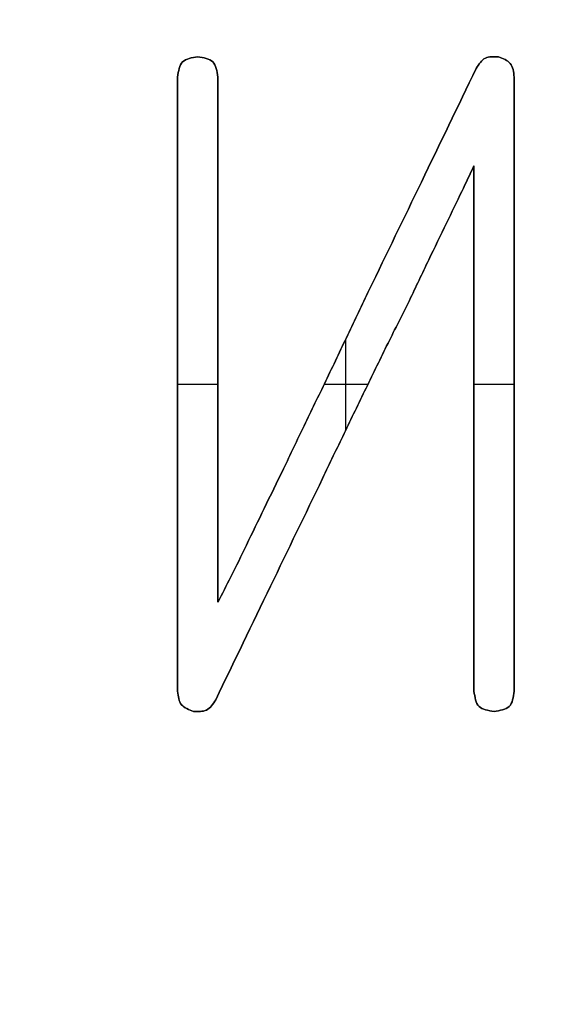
# Model space of a CAD drawing. Header units: millimetres. Extents: x 134 to 326, y 214 to 407.
# Tile 14 of 32: x 233 to 241, y 325 to 340. Entities that reach past the tile are written whole.
import ezdxf

# ---------------------------------------------------------------- set-up
doc = ezdxf.new("R2010")
doc.units = ezdxf.units.MM
doc.layers.add('Default', color=7, linetype='Continuous')

# ---------------------------------------------------------------- blocks, each defined once
blk = doc.blocks.new('Københavner vase Ø18 v15')
at = {"layer": 'Default', "color": 7, "true_color": 0xf6f6f3}
for p, q in [((5.331, -2, -24.129), (5.331, 0, -24.129)), ((5.944, -2, -24.806), (5.944, 0, -24.806)), ((9.847, -2, -23.452), (9.847, 0, -23.452)), ((10.46, -2, -24.129), (10.46, 0, -24.129)), ((5.331, -1, -19.452), (5.331, -1, -28.806)), ((5.944, -1, -28.806), (5.944, -1, -20.806)), ((9.847, -1, -19.452), (9.847, -1, -27.452)), ((10.46, -1, -28.806), (10.46, -1, -19.452)), ((5.331, -2, -24.129), (5.944, -2, -24.129)), ((7.566, -2, -24.129), (8.233, -2, -24.129)), ((7.896, -2, -23.433), (7.896, -2, -24.82)), ((9.847, -2, -24.129), (10.46, -2, -24.129))]:
    blk.add_line(p, q, dxfattribs=at)
at = {"layer": 'Default', "color": 7, "true_color": 0xf6f6f3, "extrusion": (0, 1, 0)}
for centre, radius in [((0, 0, 237.5), 95.232), ((0, 0, -5), 55.532)]:
    blk.add_circle(centre, radius, dxfattribs=at)
at = {"layer": 'Default', "color": 7, "true_color": 0xf6f6f3, "extrusion": (0, -1, 0)}
for centre in [(0, 0), (0, 0, 2.5)]:
    blk.add_circle(centre, 55.532, dxfattribs=at)
for centre, radius, start, end in [((0, 0, -245), 96.153, 180, 0), ((0, 0, -245), 90, 270, 90), ((0, 0, -236.219), 80.075, 270, 0), ((0, 0, 5), 60.532, 270, 180)]:
    blk.add_arc(centre, radius, start, end, dxfattribs=at)
at = {"layer": 'Default', "color": 7, "true_color": 0xf6f6f3, "extrusion": (0, 1, 0)}
for centre, radius in [((0, 0, 230), 94.311), ((0, 0, 10), 52.298)]:
    blk.add_arc(centre, radius, 180, 0, dxfattribs=at)
at = {"layer": 'Default', "color": 7, "true_color": 0xf6f6f3}
for points in [[(5.331, 0, -28.806), (5.331, 0, -19.452)], [(5.331, -2, -28.806), (5.331, 0, -28.806)], [(5.331, 0, -19.452), (5.331, -2, -19.452)], [(5.392, 0, -19.246), (5.392, -2, -19.246)], [(5.408, 0, -29.036), (5.408, -2, -29.036)], [(5.573, -2, -19.145), (5.573, 0, -19.145)], [(5.638, -2, -29.113), (5.638, 0, -29.113)], [(5.771, 0, -19.165), (5.771, -2, -19.165)], [(5.867, 0, -29.036), (5.867, -2, -29.036)], [(5.912, -2, -19.323), (5.912, 0, -19.323)], [(5.944, -2, -28.806), (5.944, 0, -28.806)], [(5.944, 0, -20.806), (5.944, 0, -28.806)], [(5.944, -2, -20.806), (5.944, 0, -20.806)], [(6.142, 0, -21.194), (6.142, -2, -21.194)], [(6.38, -2, -21.677), (6.38, 0, -21.677)], [(6.65, 0, -22.234), (6.65, -2, -22.234)], [(6.747, 0, -21.052), (6.747, -2, -21.052)], [(6.944, -2, -22.839), (6.944, 0, -22.839)], [(7.259, 0, -23.496), (7.259, -2, -23.496)], [(7.541, -2, -22.694), (7.541, 0, -22.694)], [(7.589, -2, -24.177), (7.589, 0, -24.177)], [(7.867, 0, -23.375), (7.867, -2, -23.375)], [(7.924, 0, -24.879), (7.924, -2, -24.879)], [(8.202, -2, -24.065), (8.202, 0, -24.065)], [(8.251, -2, -25.565), (8.251, 0, -25.565)], [(8.537, 0, -24.754), (8.537, -2, -24.754)], [(8.863, -2, -25.403), (8.863, 0, -25.403)], [(9.045, 0, -27.206), (9.045, -2, -27.206)], [(9.158, 0, -26.02), (9.158, -2, -26.02)], [(9.428, -2, -26.581), (9.428, 0, -26.581)], [(9.662, 0, -27.065), (9.662, -2, -27.065)], [(9.847, -2, -19.452), (9.847, 0, -19.452)], [(9.847, 0, -27.452), (9.847, 0, -19.452)], [(9.847, -2, -27.452), (9.847, 0, -27.452)], [(9.88, -2, -28.935), (9.88, 0, -28.935)], [(9.924, 0, -19.222), (9.924, -2, -19.222)], [(10.021, 0, -29.093), (10.021, -2, -29.093)], [(10.154, -2, -19.145), (10.154, 0, -19.145)], [(10.218, -2, -29.113), (10.218, 0, -29.113)], [(10.384, 0, -19.222), (10.384, -2, -19.222)], [(10.4, 0, -29.012), (10.4, -2, -29.012)], [(10.46, -2, -28.806), (10.46, 0, -28.806)], [(10.46, 0, -19.452), (10.46, 0, -28.806)], [(10.46, -2, -19.452), (10.46, 0, -19.452)], [(5.331, -2, -19.452), (5.331, -2, -28.806)], [(5.944, -2, -28.806), (5.944, -2, -20.806)], [(9.847, -2, -19.452), (9.847, -2, -27.452)], [(10.46, -2, -28.806), (10.46, -2, -19.452)]]:
    blk.add_open_spline(points, degree=1, dxfattribs=at)
for points, knots in [([(5.638, 0, -29.113), (5.548, 0, -29.1), (5.37, 0, -29.075), (5.344, 0, -28.896), (5.331, 0, -28.806)], [0, 0, 0, 0, 0.02422684, 0.04845391, 0.04845391, 0.04845391, 0.04845391]), ([(5.331, 0, -19.452), (5.341, 0, -19.374), (5.359, 0, -19.223), (5.503, 0, -19.171), (5.573, 0, -19.145)], [0, 0, 0, 0, 0.0214353, 0.04219263, 0.04219263, 0.04219263, 0.04219263]), ([(5.573, 0, -19.145), (5.644, 0, -19.142), (5.791, 0, -19.134), (5.871, 0, -19.258), (5.912, 0, -19.323)], [0, 0, 0, 0, 0.01986081, 0.04099083, 0.04099083, 0.04099083, 0.04099083]), ([(5.944, 0, -28.806), (5.931, 0, -28.896), (5.906, 0, -29.075), (5.727, 0, -29.1), (5.638, 0, -29.113)], [0, 0, 0, 0, 0.02422707, 0.04845436, 0.04845436, 0.04845436, 0.04845436]), ([(5.912, 0, -19.323), (6.19, 0, -19.899), (6.732, 0, -21.023), (7.276, 0, -22.147), (7.541, 0, -22.694)], [0, 0, 0, 0, 0.1920684, 0.3743952, 0.3743952, 0.3743952, 0.3743952]), ([(6.38, 0, -21.677), (6.301, 0, -21.516), (6.159, 0, -21.224), (6.01, 0, -20.935), (5.944, 0, -20.806)], [0, 0, 0, 0, 0.05391927, 0.09737976, 0.09737976, 0.09737976, 0.09737976]), ([(6.944, 0, -22.839), (6.846, 0, -22.637), (6.658, 0, -22.25), (6.47, 0, -21.863), (6.38, 0, -21.677)], [0, 0, 0, 0, 0.0672663, 0.1291228, 0.1291228, 0.1291228, 0.1291228]), ([(7.589, 0, -24.177), (7.479, 0, -23.95), (7.262, 0, -23.505), (7.049, 0, -23.058), (6.944, 0, -22.839)], [0, 0, 0, 0, 0.0757432, 0.1486067, 0.1486067, 0.1486067, 0.1486067]), ([(7.541, 0, -22.694), (7.649, 0, -22.921), (7.868, 0, -23.379), (8.09, 0, -23.835), (8.202, 0, -24.065)], [0, 0, 0, 0, 0.0755679, 0.1522126, 0.1522126, 0.1522126, 0.1522126]), ([(8.251, 0, -25.565), (8.142, 0, -25.336), (7.921, 0, -24.874), (7.701, 0, -24.411), (7.589, 0, -24.177)], [0, 0, 0, 0, 0.0759317, 0.1536666, 0.1536666, 0.1536666, 0.1536666]), ([(8.202, 0, -24.065), (8.313, 0, -24.295), (8.529, 0, -24.743), (8.754, 0, -25.187), (8.863, 0, -25.403)], [0, 0, 0, 0, 0.0766447, 0.1493171, 0.1493171, 0.1493171, 0.1493171]), ([(9.88, 0, -28.935), (9.602, 0, -28.359), (9.06, 0, -27.235), (8.516, 0, -26.111), (8.251, 0, -25.565)], [0, 0, 0, 0, 0.1920684, 0.3743952, 0.3743952, 0.3743952, 0.3743952]), ([(8.863, 0, -25.403), (8.961, 0, -25.609), (9.148, 0, -26.002), (9.338, 0, -26.394), (9.428, 0, -26.581)], [0, 0, 0, 0, 0.0683561, 0.1305758, 0.1305758, 0.1305758, 0.1305758]), ([(9.428, 0, -26.581), (9.506, 0, -26.742), (9.647, 0, -27.032), (9.786, 0, -27.323), (9.847, 0, -27.452)], [0, 0, 0, 0, 0.0537426, 0.09666665, 0.09666665, 0.09666665, 0.09666665]), ([(9.847, 0, -19.452), (9.86, 0, -19.362), (9.886, 0, -19.183), (10.064, 0, -19.158), (10.154, 0, -19.145)], [0, 0, 0, 0, 0.02422699, 0.04845428, 0.04845428, 0.04845428, 0.04845428]), ([(10.218, 0, -29.113), (10.147, 0, -29.116), (10, 0, -29.124), (9.921, 0, -29), (9.88, 0, -28.935)], [0, 0, 0, 0, 0.01986081, 0.04099068, 0.04099068, 0.04099068, 0.04099068]), ([(10.154, 0, -19.145), (10.243, 0, -19.158), (10.422, 0, -19.183), (10.447, 0, -19.362), (10.46, 0, -19.452)], [0, 0, 0, 0, 0.02422699, 0.04845428, 0.04845428, 0.04845428, 0.04845428]), ([(10.46, 0, -28.806), (10.451, 0, -28.884), (10.432, 0, -29.035), (10.289, 0, -29.087), (10.218, 0, -29.113)], [0, 0, 0, 0, 0.02143548, 0.04219275, 0.04219275, 0.04219275, 0.04219275]), ([(5.638, -1, -29.113), (5.548, -1, -29.1), (5.37, -1, -29.075), (5.344, -1, -28.896), (5.331, -1, -28.806)], [0, 0, 0, 0, 0.02422684, 0.04845391, 0.04845391, 0.04845391, 0.04845391]), ([(5.331, -1, -19.452), (5.341, -1, -19.374), (5.359, -1, -19.223), (5.503, -1, -19.171), (5.573, -1, -19.145)], [0, 0, 0, 0, 0.0214353, 0.04219263, 0.04219263, 0.04219263, 0.04219263]), ([(5.573, -1, -19.145), (5.644, -1, -19.142), (5.791, -1, -19.134), (5.871, -1, -19.258), (5.912, -1, -19.323)], [0, 0, 0, 0, 0.01986081, 0.04099083, 0.04099083, 0.04099083, 0.04099083]), ([(5.944, -1, -28.806), (5.931, -1, -28.896), (5.906, -1, -29.075), (5.727, -1, -29.1), (5.638, -1, -29.113)], [0, 0, 0, 0, 0.02422707, 0.04845436, 0.04845436, 0.04845436, 0.04845436]), ([(5.912, -1, -19.323), (6.19, -1, -19.899), (6.732, -1, -21.023), (7.276, -1, -22.147), (7.541, -1, -22.694)], [0, 0, 0, 0, 0.1920684, 0.3743952, 0.3743952, 0.3743952, 0.3743952]), ([(6.38, -1, -21.677), (6.301, -1, -21.516), (6.159, -1, -21.224), (6.01, -1, -20.935), (5.944, -1, -20.806)], [0, 0, 0, 0, 0.05391927, 0.09737976, 0.09737976, 0.09737976, 0.09737976]), ([(6.944, -1, -22.839), (6.846, -1, -22.637), (6.658, -1, -22.25), (6.47, -1, -21.863), (6.38, -1, -21.677)], [0, 0, 0, 0, 0.0672663, 0.1291228, 0.1291228, 0.1291228, 0.1291228]), ([(7.589, -1, -24.177), (7.479, -1, -23.95), (7.262, -1, -23.505), (7.049, -1, -23.058), (6.944, -1, -22.839)], [0, 0, 0, 0, 0.0757432, 0.1486067, 0.1486067, 0.1486067, 0.1486067]), ([(7.541, -1, -22.694), (7.649, -1, -22.921), (7.868, -1, -23.379), (8.09, -1, -23.835), (8.202, -1, -24.065)], [0, 0, 0, 0, 0.0755679, 0.1522126, 0.1522126, 0.1522126, 0.1522126]), ([(8.251, -1, -25.565), (8.142, -1, -25.336), (7.921, -1, -24.874), (7.701, -1, -24.411), (7.589, -1, -24.177)], [0, 0, 0, 0, 0.0759317, 0.1536666, 0.1536666, 0.1536666, 0.1536666]), ([(8.202, -1, -24.065), (8.313, -1, -24.295), (8.529, -1, -24.743), (8.754, -1, -25.187), (8.863, -1, -25.403)], [0, 0, 0, 0, 0.0766447, 0.1493171, 0.1493171, 0.1493171, 0.1493171]), ([(9.88, -1, -28.935), (9.602, -1, -28.359), (9.06, -1, -27.235), (8.516, -1, -26.111), (8.251, -1, -25.565)], [0, 0, 0, 0, 0.1920684, 0.3743952, 0.3743952, 0.3743952, 0.3743952]), ([(8.863, -1, -25.403), (8.961, -1, -25.609), (9.148, -1, -26.002), (9.338, -1, -26.394), (9.428, -1, -26.581)], [0, 0, 0, 0, 0.0683561, 0.1305758, 0.1305758, 0.1305758, 0.1305758]), ([(9.428, -1, -26.581), (9.506, -1, -26.742), (9.647, -1, -27.032), (9.786, -1, -27.323), (9.847, -1, -27.452)], [0, 0, 0, 0, 0.0537426, 0.09666665, 0.09666665, 0.09666665, 0.09666665]), ([(9.847, -1, -19.452), (9.86, -1, -19.362), (9.886, -1, -19.183), (10.064, -1, -19.158), (10.154, -1, -19.145)], [0, 0, 0, 0, 0.02422699, 0.04845428, 0.04845428, 0.04845428, 0.04845428]), ([(10.218, -1, -29.113), (10.147, -1, -29.116), (10, -1, -29.124), (9.921, -1, -29), (9.88, -1, -28.935)], [0, 0, 0, 0, 0.01986081, 0.04099068, 0.04099068, 0.04099068, 0.04099068]), ([(10.154, -1, -19.145), (10.243, -1, -19.158), (10.422, -1, -19.183), (10.447, -1, -19.362), (10.46, -1, -19.452)], [0, 0, 0, 0, 0.02422699, 0.04845428, 0.04845428, 0.04845428, 0.04845428]), ([(10.46, -1, -28.806), (10.451, -1, -28.884), (10.432, -1, -29.035), (10.289, -1, -29.087), (10.218, -1, -29.113)], [0, 0, 0, 0, 0.02143548, 0.04219275, 0.04219275, 0.04219275, 0.04219275]), ([(5.331, -2, -28.806), (5.344, -2, -28.896), (5.37, -2, -29.075), (5.548, -2, -29.1), (5.638, -2, -29.113)], [-0.04845391, -0.04845391, -0.04845391, -0.04845391, -0.02422684, 0, 0, 0, 0]), ([(5.573, -2, -19.145), (5.503, -2, -19.171), (5.359, -2, -19.223), (5.341, -2, -19.374), (5.331, -2, -19.452)], [-0.04219263, -0.04219263, -0.04219263, -0.04219263, -0.0214353, 0, 0, 0, 0]), ([(5.912, -2, -19.323), (5.871, -2, -19.258), (5.791, -2, -19.134), (5.644, -2, -19.142), (5.573, -2, -19.145)], [-0.04099083, -0.04099083, -0.04099083, -0.04099083, -0.01986081, 0, 0, 0, 0]), ([(5.638, -2, -29.113), (5.727, -2, -29.1), (5.906, -2, -29.075), (5.931, -2, -28.896), (5.944, -2, -28.806)], [-0.04845436, -0.04845436, -0.04845436, -0.04845436, -0.02422707, 0, 0, 0, 0]), ([(7.541, -2, -22.694), (7.276, -2, -22.147), (6.732, -2, -21.023), (6.19, -2, -19.899), (5.912, -2, -19.323)], [-0.3743952, -0.3743952, -0.3743952, -0.3743952, -0.1920684, 0, 0, 0, 0]), ([(5.944, -2, -20.806), (6.01, -2, -20.935), (6.159, -2, -21.224), (6.301, -2, -21.516), (6.38, -2, -21.677)], [-0.09737976, -0.09737976, -0.09737976, -0.09737976, -0.05391927, 0, 0, 0, 0]), ([(6.38, -2, -21.677), (6.47, -2, -21.863), (6.658, -2, -22.25), (6.846, -2, -22.637), (6.944, -2, -22.839)], [-0.1291228, -0.1291228, -0.1291228, -0.1291228, -0.0672663, 0, 0, 0, 0]), ([(6.944, -2, -22.839), (7.049, -2, -23.058), (7.262, -2, -23.505), (7.479, -2, -23.95), (7.589, -2, -24.177)], [-0.1486067, -0.1486067, -0.1486067, -0.1486067, -0.0757432, 0, 0, 0, 0]), ([(8.202, -2, -24.065), (8.09, -2, -23.835), (7.868, -2, -23.379), (7.649, -2, -22.921), (7.541, -2, -22.694)], [-0.1522126, -0.1522126, -0.1522126, -0.1522126, -0.0755679, 0, 0, 0, 0]), ([(7.589, -2, -24.177), (7.701, -2, -24.411), (7.921, -2, -24.874), (8.142, -2, -25.336), (8.251, -2, -25.565)], [-0.1536666, -0.1536666, -0.1536666, -0.1536666, -0.0759317, 0, 0, 0, 0]), ([(8.863, -2, -25.403), (8.754, -2, -25.187), (8.529, -2, -24.743), (8.313, -2, -24.295), (8.202, -2, -24.065)], [-0.1493171, -0.1493171, -0.1493171, -0.1493171, -0.0766447, 0, 0, 0, 0]), ([(8.251, -2, -25.565), (8.516, -2, -26.111), (9.06, -2, -27.235), (9.602, -2, -28.359), (9.88, -2, -28.935)], [-0.3743952, -0.3743952, -0.3743952, -0.3743952, -0.1920684, 0, 0, 0, 0]), ([(9.428, -2, -26.581), (9.338, -2, -26.394), (9.148, -2, -26.002), (8.961, -2, -25.609), (8.863, -2, -25.403)], [-0.1305758, -0.1305758, -0.1305758, -0.1305758, -0.0683561, 0, 0, 0, 0]), ([(9.847, -2, -27.452), (9.786, -2, -27.323), (9.647, -2, -27.032), (9.506, -2, -26.742), (9.428, -2, -26.581)], [-0.09666665, -0.09666665, -0.09666665, -0.09666665, -0.0537426, 0, 0, 0, 0]), ([(10.154, -2, -19.145), (10.064, -2, -19.158), (9.886, -2, -19.183), (9.86, -2, -19.362), (9.847, -2, -19.452)], [-0.04845428, -0.04845428, -0.04845428, -0.04845428, -0.02422699, 0, 0, 0, 0]), ([(9.88, -2, -28.935), (9.921, -2, -29), (10, -2, -29.124), (10.147, -2, -29.116), (10.218, -2, -29.113)], [-0.04099068, -0.04099068, -0.04099068, -0.04099068, -0.01986081, 0, 0, 0, 0]), ([(10.46, -2, -19.452), (10.447, -2, -19.362), (10.422, -2, -19.183), (10.243, -2, -19.158), (10.154, -2, -19.145)], [-0.04845428, -0.04845428, -0.04845428, -0.04845428, -0.02422699, 0, 0, 0, 0]), ([(10.218, -2, -29.113), (10.289, -2, -29.087), (10.432, -2, -29.035), (10.451, -2, -28.884), (10.46, -2, -28.806)], [-0.04219275, -0.04219275, -0.04219275, -0.04219275, -0.02143548, 0, 0, 0, 0])]:
    blk.add_open_spline(points, degree=3, knots=knots, dxfattribs=at)

msp = doc.modelspace()

# ---------------------------------------------------------------- block references
at = {"layer": 'Default', "extrusion": (0, -1, -8.75421e-16)}
msp.add_blockref('Københavner vase Ø18 v15', (229.734, -120, -310.65), dxfattribs=at)

doc.saveas('drawing.dxf')
